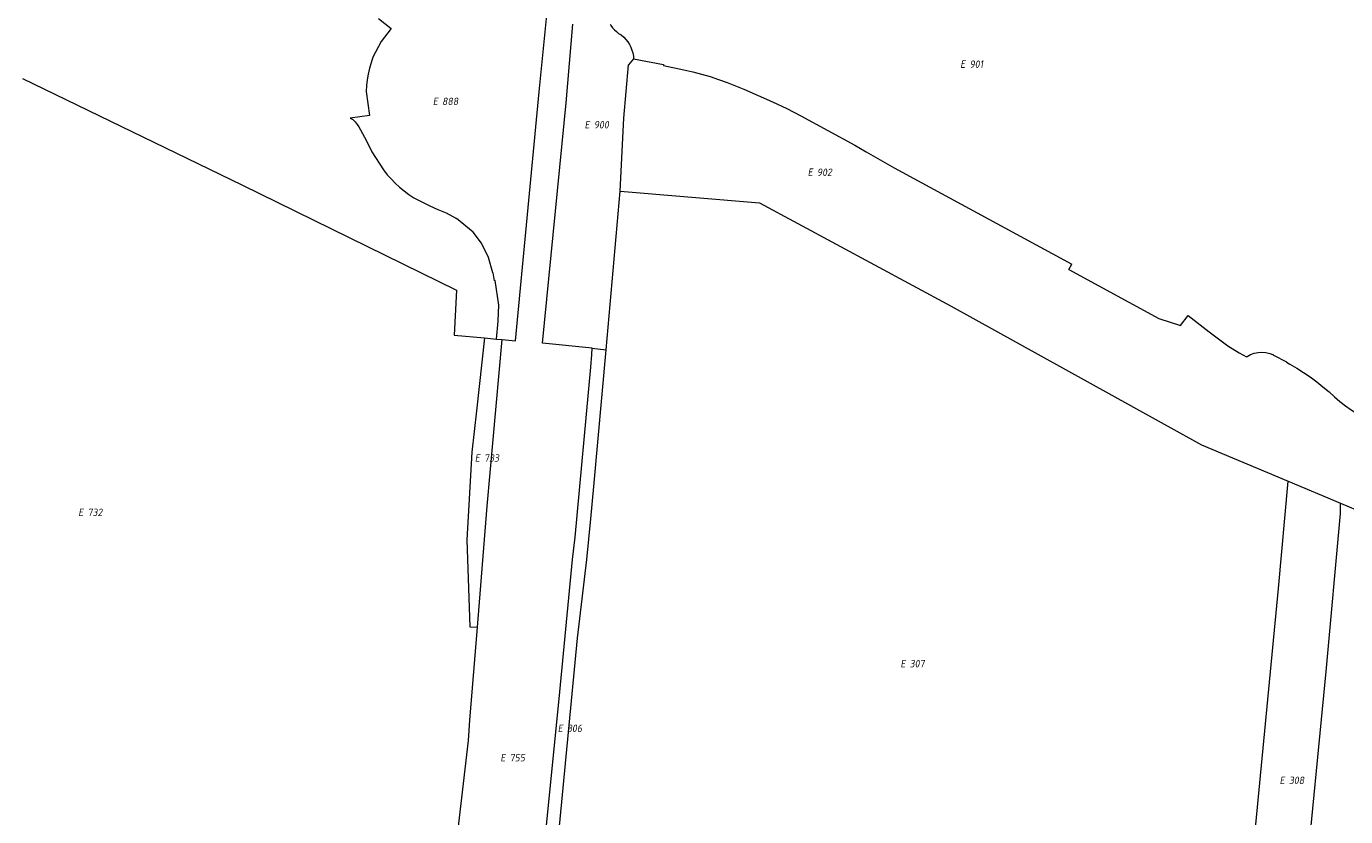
# Model space of a CAD drawing. Header units: metres. Extents: x 154658 to 157381, y 449781 to 452932.
# Tile 34 of 52: x 155939 to 156257, y 451618 to 451809. Entities that reach past the tile are written whole.
import ezdxf
from ezdxf.enums import TextEntityAlignment as Align
from ezdxf.lldxf.tags import DXFTag

# ---------------------------------------------------------------- set-up
doc = ezdxf.new("R2010")
doc.units = ezdxf.units.M
doc.layers.add('B-WE-KG-GRENS_PERCEEL-G', color=150, linetype='KG-PERCEEL', lineweight=18)
doc.layers.add('B-WE-KG-GRENS_PERCEEL-S', color=150, linetype='Continuous', lineweight=25)
doc.styles.add('NLCS-ISO', font='NLCS-ISO.ttf')
doc.styles.get("Standard").update_dxf_attribs({"font": 'verdana.ttf'})
tags = doc.linetypes.add('KG-PERCEEL', pattern='A,5.5,-2,["P",Standard,S=1.8,R=0,X=-0.5,Y=-0.9],-2,5.5,-2,[5,NLCS.SHX,S=0.75,R=0,X=0,Y=0],-2', length=19).pattern_tags.tags
tags[6] = DXFTag(74, 10)

# ---------------------------------------------------------------- blocks, each defined once
blk = doc.blocks.new('SKG-PERCEELNUMMER-SO')
at = {"style": 'NLCS-ISO', "oblique": 10, "flags": 1}
for tag, p in [('GEMEENTECODE', (0, 2.55)), ('PERCEELGROOTTE', (0, -2.45))]:
    blk.add_attdef(tag, text='', height=1.8, dxfattribs=at).set_placement(p, align=Align.MIDDLE_CENTER)
at = {"style": 'NLCS-ISO', "oblique": 10}
blk.add_attdef('SECTIE', text='', height=1.8, dxfattribs=at).set_placement((-0.5, 0), align=Align.MIDDLE_RIGHT)
blk.add_attdef('PERCEELNUMMER', text='', height=1.8, dxfattribs=at).set_placement((0.5, 0), align=Align.MIDDLE_LEFT)

msp = doc.modelspace()

# ---------------------------------------------------------------- linework, layer by layer
at = {"layer": 'B-WE-KG-GRENS_PERCEEL-G', "flags": 128}
for points in [[(156023.482, 451810.41), (156026.57, 451808.007)], [(156053.346, 451732.898), (156056.558, 451732.606), (156062.311, 451792.669), (156064.217, 451812.051)], [(156026.57, 451808.007), (156024.102, 451804.834), (156022.156, 451801.065)], [(156075.067, 451730.804), (156063.113, 451732.048), (156068.758, 451790.086), (156070.437, 451809.016)], [(156079.374, 451809.08), (156079.562, 451808.724), (156079.975, 451808.191), (156080.432, 451807.694), (156080.928, 451807.238), (156081.46, 451806.824), (156082.059, 451806.432)], [(156082.059, 451806.432), (156082.69, 451805.905), (156083.206, 451805.368), (156083.668, 451804.785), (156084.07, 451804.16), (156084.409, 451803.498), (156084.682, 451802.804), (156084.886, 451802.089), (156085.019, 451801.356), (156085.076, 451800.664)], [(156022.156, 451801.065), (156021.686, 451799.737), (156021.291, 451798.386), (156020.974, 451797.014), (156020.734, 451795.626), (156020.572, 451794.227), (156020.49, 451792.821)], [(156082.752, 451786.325), (156083.807, 451799.232)], [(156085.076, 451800.664), (156083.807, 451799.232)], [(156085.076, 451800.664), (156092.286, 451799.292), (156092.26, 451799.07), (156097.225, 451797.986)], [(156097.225, 451797.986), (156099.335, 451797.517), (156101.441, 451796.98), (156103.529, 451796.38), (156105.597, 451795.715), (156107.645, 451794.987), (156109.669, 451794.197), (156111.654, 451793.351)], [(155937.6, 451795.9), (155990.477, 451770.221), (156042.316, 451744.792), (156041.778, 451733.95), (156049.081, 451733.286)], [(156020.49, 451792.821), (156021.296, 451786.992)], [(156111.654, 451793.351), (156115.152, 451791.856), (156118.629, 451790.286), (156122.072, 451788.648), (156125.473, 451786.944)], [(156021.296, 451786.992), (156016.691, 451786.355)], [(156016.691, 451786.355), (156017.311, 451786.048)], [(156017.311, 451786.048), (156017.84, 451785.458)], [(156017.84, 451785.458), (156018.307, 451784.854)], [(156081.857, 451768.722), (156082.752, 451786.325)], [(156125.473, 451786.944), (156138.506, 451779.826), (156141.181, 451778.258), (156147.954, 451774.384), (156190.809, 451751.097)], [(156018.307, 451784.854), (156018.724, 451784.227)], [(156018.724, 451784.227), (156019.116, 451783.534)], [(156019.116, 451783.534), (156020.104, 451781.789)], [(156020.104, 451781.789), (156021.006, 451780.07)], [(156021.006, 451780.07), (156021.905, 451778.216)], [(156021.905, 451778.216), (156024.667, 451773.862)], [(156024.667, 451773.862), (156025.592, 451772.709)], [(156025.592, 451772.709), (156026.521, 451771.666)], [(156026.521, 451771.666), (156027.533, 451770.642)], [(156027.533, 451770.642), (156028.564, 451769.702)], [(156028.564, 451769.702), (156029.702, 451768.768)], [(156029.702, 451768.768), (156030.825, 451767.942)], [(156030.825, 451767.942), (156032.052, 451767.133)], [(156032.052, 451767.133), (156033.971, 451766.118)], [(156033.971, 451766.118), (156035.922, 451765.158)], [(156078.432, 451730.453), (156081.857, 451768.722)], [(156081.857, 451768.722), (156115.467, 451765.937), (156161.704, 451740.953), (156222.163, 451707.474), (156243.095, 451698.709)], [(156035.922, 451765.158), (156037.853, 451764.277)], [(156037.853, 451764.277), (156039.789, 451763.459)], [(156039.789, 451763.459), (156042.295, 451762.121)], [(156046.314, 451758.826), (156042.295, 451762.121)], [(156048.394, 451756.179), (156046.314, 451758.826)], [(156050.038, 451752.725), (156048.394, 451756.179)], [(156051.105, 451748.99), (156050.038, 451752.725)], [(156190.116, 451749.822), (156190.809, 451751.097)], [(156051.105, 451748.99), (156051.449, 451747.083)], [(156051.676, 451747.152), (156051.449, 451747.083)], [(156052.558, 451741.181), (156051.676, 451747.152)], [(156190.116, 451749.822), (156211.878, 451737.99)], [(156052.363, 451737.391), (156052.558, 451741.181)], [(156051.998, 451733.021), (156052.361, 451737.359)], [(156052.361, 451737.359), (156052.362, 451737.38)], [(156052.362, 451737.38), (156052.363, 451737.391)], [(156211.878, 451737.99), (156217.094, 451736.299)], [(156217.094, 451736.299), (156218.928, 451738.673)], [(156218.928, 451738.673), (156224.024, 451734.735), (156228.543, 451731.357), (156231.25, 451729.681), (156233.017, 451728.733)], [(156049.081, 451733.286), (156047.131, 451715.694), (156046.045, 451705.751), (156044.783, 451684.512), (156045.54, 451663.554), (156047.356, 451663.433)], [(156047.356, 451663.433), (156049.743, 451692.666), (156053.346, 451732.898)], [(156049.081, 451733.286), (156051.998, 451733.021)], [(156051.998, 451733.021), (156053.346, 451732.898)], [(156053.171, 451500), (156057.41, 451551.687), (156060.5, 451580.822), (156062.198, 451597.627), (156063.509, 451609.962), (156067.244, 451647.869), (156070.31, 451679.81), (156070.937, 451685.171), (156074.721, 451726.256), (156074.965, 451729.297), (156075.067, 451730.804)], [(156075.067, 451730.804), (156078.432, 451730.453)], [(156063.855, 451580.189), (156066.586, 451609.549), (156071.533, 451660.792), (156073.776, 451679.763), (156074.715, 451689.637), (156075.477, 451697.444), (156078.432, 451730.453)], [(156233.017, 451728.733), (156233.139, 451728.827), (156233.973, 451729.286), (156234.863, 451729.619), (156235.793, 451729.815), (156236.74, 451729.873), (156237.69, 451729.79), (156238.615, 451729.566), (156239.287, 451729.295)], [(156239.559, 451729.169), (156239.287, 451729.295)], [(156239.559, 451729.169), (156242.7, 451727.519), (156242.655, 451727.416)], [(156242.655, 451727.416), (156243.486, 451726.971), (156245.157, 451725.998), (156246.791, 451724.965), (156248.389, 451723.876), (156249.947, 451722.727), (156251.46, 451721.526), (156252.932, 451720.272), (156254.261, 451719.052)], [(156254.261, 451719.052), (156255.563, 451717.967), (156256.913, 451716.929), (156258.301, 451715.946), (156259.672, 451715.054)], [(156229.266, 451558.557), (156234.829, 451611.666), (156240.695, 451672.801), (156243.095, 451698.709)], [(156243.095, 451698.709), (156255.714, 451693.425)], [(156229.266, 451558.557), (156231.125, 451558.26), (156242.986, 451556.804), (156247.048, 451598.991), (156252.24, 451652.738), (156255.728, 451690.873), (156255.714, 451693.425)], [(156255.714, 451693.425), (156261.445, 451691.025), (156328.783, 451663.303), (156392.545, 451635.917), (156453.915, 451610.424)], [(156010.148, 451337.535), (156017.429, 451336.933), (156019.424, 451361.204), (156021.386, 451385.311), (156022.169, 451391.226), (156025.6, 451426.401), (156027.704, 451447.08), (156029.148, 451463.105), (156031.425, 451491.291), (156033.436, 451513.981), (156036.103, 451543.243), (156038.646, 451574.409), (156040.295, 451590.822), (156041.871, 451607.016), (156045.197, 451636.106), (156045.527, 451641.023), (156047.356, 451663.433)]]:
    msp.add_lwpolyline(points, dxfattribs=at)

# ---------------------------------------------------------------- block references
at = {"layer": 'B-WE-KG-GRENS_PERCEEL-S'}
for p, values in [((156165.638, 451799.388), {'PERCEELNUMMER': '901', 'SECTIE': 'E'}), ((156038.338, 451790.403), {'PERCEELNUMMER': '888', 'SECTIE': 'E'}), ((156074.966, 451784.77), {'PERCEELNUMMER': '900', 'SECTIE': 'E'}), ((156128.814, 451773.297), {'PERCEELNUMMER': '902', 'SECTIE': 'E'}), ((156048.473, 451704.301), {'PERCEELNUMMER': '733', 'SECTIE': 'E'}), ((155952.754, 451691.17), {'PERCEELNUMMER': '732', 'SECTIE': 'E'}), ((156151.207, 451654.659), {'PERCEELNUMMER': '307', 'SECTIE': 'E'}), ((156068.495, 451639.055), {'PERCEELNUMMER': '306', 'SECTIE': 'E'}), ((156054.638, 451631.938), {'PERCEELNUMMER': '755', 'SECTIE': 'E'}), ((156242.731, 451626.48), {'PERCEELNUMMER': '308', 'SECTIE': 'E'})]:
    msp.add_blockref('SKG-PERCEELNUMMER-SO', p, dxfattribs=at).add_auto_attribs(values)

doc.saveas('drawing.dxf')
